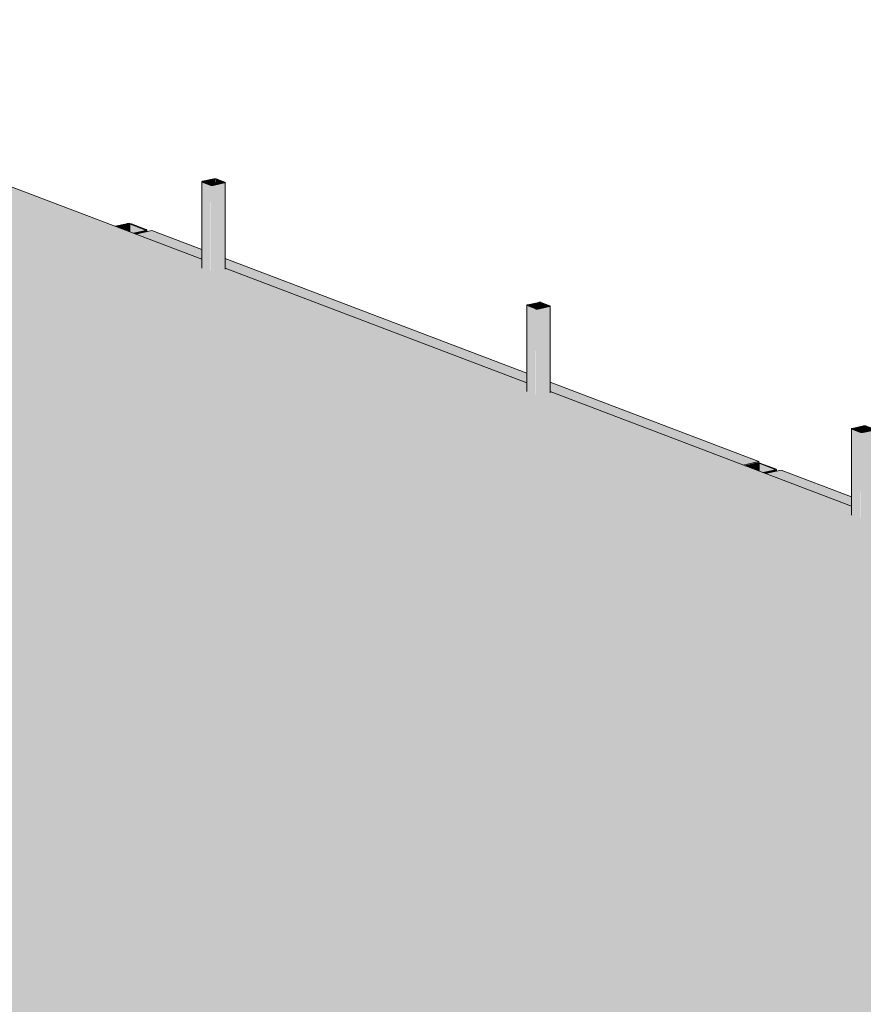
# Model space of a CAD drawing. Header units: millimetres. Extents: x -21927 to 108870, y -21057 to 20910.
# Tile 59 of 246: x 1656 to 5442, y 16090 to 20508. Entities that reach past the tile are written whole.
import ezdxf

# ---------------------------------------------------------------- set-up
doc = ezdxf.new("R2010")
doc.units = ezdxf.units.MM
for name, color, linetype, lineweight in [('23_vloeren', 2, 'Continuous', 18), ('28_hoofddraagconstructies - kolommen en liggers', 1, 'Continuous', 13), ('28_hoofddraagconstructies - kolommen en liggers - staal', 1, 'Continuous', 13)]:
    doc.layers.add(name, color=color, linetype=linetype, lineweight=lineweight)

# ---------------------------------------------------------------- blocks, each defined once
blk = doc.blocks.new('28_WSP_SC_staal - RHS v18-0 - SHSC 80x80x4 - S275-V95-3D - A')
at = {"layer": '28_hoofddraagconstructies - kolommen en liggers - staal'}
for points in [[(8306.9, 17178.2), (8305.9, 17562.2), (8305.4, 17561.3), (8305.9, 17178.8), (8306.7, 17178.4)], [(8345.8, 17163.5), (8345.8, 17546.9), (8306.9, 17561.7), (8306.9, 17178.2)], [(8310.9, 17562.1), (8310.1, 17563.8), (8309.6, 17562.3), (8310.1, 17562.4)], [(8351.1, 17546), (8355.2, 17547.1), (8355.2, 17547.5), (8361.7, 17549), (8361.7, 17575.3), (8310.9, 17563.8), (8312, 17561.7), (8347.3, 17547.2), (8347.3, 17546.5), (8349.1, 17546.2)], [(8353.2, 17162.5), (8357, 17162.9), (8357, 17546.5), (8349.1, 17546.2), (8345.8, 17546), (8347, 17163.1), (8352.8, 17162.5)], [(8357, 17162.9), (8407.9, 17173.2), (8407.9, 17557.8), (8357, 17546.5), (8357, 17195.7)], [(8361.7, 17549), (8367.3, 17550.2), (8366.6, 17575.3), (8361.7, 17575.3), (8361.7, 17557.8)], [(8367.3, 17550.2), (8406.2, 17558.7), (8406.2, 17560.3), (8367.3, 17575.1), (8367.3, 17557.8)], [(8407.9, 17173.2), (8410.9, 17175.2), (8410.4, 17558.7), (8407.9, 17557.8), (8407.9, 17176.4)]]:
    blk.add_hatch(color=154, dxfattribs=at).paths.add_polyline_path(points)
h = blk.add_hatch(color=154, dxfattribs=at)
h.paths.add_polyline_path([(8357, 17546.5), (8406.2, 17558.4), (8405.4, 17558.7), (8355.2, 17547.1)])
h.paths.add_polyline_path([(8345.8, 17546.9), (8347.3, 17548.2), (8310.1, 17562.4), (8306.9, 17561.7), (8310.9, 17560.2)])
h.paths.add_polyline_path([(8406.2, 17560.3), (8407.9, 17561.6), (8370.5, 17575.8), (8367.3, 17575.1)])
h.paths.add_polyline_path([(8310.9, 17564), (8361.7, 17575.3), (8359.3, 17576.2), (8308.4, 17564.9)])
for p, q in [((8305.3, 17563.1), (8305.3, 17175.6)), ((8306.9, 17561.7), (8345.8, 17546.9)), ((8359.3, 17576.2), (8308.4, 17564.9)), ((8349, 17547.6), (8310.1, 17562.4)), ((8310.9, 17564), (8361.7, 17575.3)), ((8405.4, 17558.7), (8354.6, 17547.4)), ((8357, 17546.5), (8407.9, 17557.8)), ((8367.3, 17575.1), (8406.2, 17560.3)), ((8409.4, 17561), (8370.5, 17575.8)), ((8411, 17171), (8411, 17559.6))]:
    blk.add_line(p, q, dxfattribs=at)
for points in [[(8308.4, 17564.9, 0), (8307, 17564.5, 0), (8305.9, 17564, 0), (8305.4, 17563.4, 0), (8305.4, 17562.8, 0), (8305.9, 17562.2, 0), (8306.9, 17561.7, 0)], [(8310.1, 17562.4, 0), (8309.6, 17562.6, 0), (8309.3, 17562.9, 0), (8309.3, 17563.2, 0), (8309.6, 17563.5, 0), (8310.1, 17563.8, 0), (8310.9, 17564, 0)], [(8345.8, 17546.9, 0), (8347.3, 17546.5, 0), (8349.1, 17546.2, 0), (8351.1, 17546, 0), (8353.2, 17546, 0), (8355.2, 17546.1, 0), (8357, 17546.5, 0)], [(8354.6, 17547.4, 0), (8353.7, 17547.2, 0), (8352.7, 17547.1, 0), (8351.6, 17547.1, 0), (8350.6, 17547.2, 0), (8349.7, 17547.4, 0), (8349, 17547.6, 0)], [(8370.5, 17575.8, 0), (8369, 17576.2, 0), (8367.2, 17576.5, 0), (8365.2, 17576.7, 0), (8363.1, 17576.7, 0), (8361.1, 17576.5, 0), (8359.3, 17576.2, 0)], [(8361.7, 17575.3, 0), (8362.6, 17575.5, 0), (8363.6, 17575.5, 0), (8364.7, 17575.5, 0), (8365.7, 17575.5, 0), (8366.6, 17575.3, 0), (8367.3, 17575.1, 0)], [(8406.2, 17560.3, 0), (8406.7, 17560.1, 0), (8407, 17559.8, 0), (8407, 17559.5, 0), (8406.7, 17559.2, 0), (8406.2, 17558.9, 0), (8405.4, 17558.7, 0)], [(8407.9, 17557.8, 0), (8409.4, 17558.2, 0), (8410.4, 17558.7, 0), (8410.9, 17559.3, 0), (8410.9, 17559.9, 0), (8410.4, 17560.5, 0), (8409.4, 17561, 0)]]:
    blk.add_polyline3d(points, dxfattribs=at)
blk = doc.blocks.new('28_WSP_SC_staal - RHS v18-0 - SHSC 80x80x4 - S275-V97-3D - A')
at = {"layer": '28_hoofddraagconstructies - kolommen en liggers - staal'}
for points in [[(2474.9, 19396.1), (2473.8, 19780), (2473.3, 19779.2), (2473.8, 19396.6), (2474.6, 19396.2)], [(2513.7, 19381.3), (2513.7, 19764.7), (2474.9, 19779.5), (2474.9, 19396.1), (2507, 19383.8)], [(2478.8, 19779.9), (2478, 19781.6), (2477.5, 19780.1), (2478, 19780.2)], [(2521.1, 19763.8), (2523.1, 19765), (2523.1, 19765.4), (2529.6, 19766.8), (2529.6, 19793.2), (2478.8, 19781.6), (2479.9, 19779.5), (2515.2, 19765.1), (2515.2, 19764.3), (2519, 19763.8)], [(2521.1, 19380.3), (2524.9, 19380.7), (2524.9, 19764.3), (2517, 19764), (2513.7, 19763.8), (2514.9, 19381), (2520.7, 19380.4)], [(2524.9, 19380.7), (2575.8, 19391.1), (2575.8, 19775.6), (2524.9, 19764.3), (2524.9, 19413.5)], [(2529.6, 19766.8), (2535.2, 19768), (2534.5, 19793.2), (2529.6, 19793.2), (2529.6, 19775.6)], [(2535.2, 19768), (2574.1, 19776.5), (2574.1, 19778.2), (2535.2, 19792.9), (2535.2, 19775.6)], [(2575.8, 19391.1), (2578.9, 19393), (2578.3, 19776.6), (2575.8, 19775.6), (2575.8, 19394.2)]]:
    blk.add_hatch(color=154, dxfattribs=at).paths.add_polyline_path(points)
h = blk.add_hatch(color=154, dxfattribs=at)
h.paths.add_polyline_path([(2524.9, 19764.3), (2574.1, 19776.2), (2573.4, 19776.5), (2523.1, 19765)])
h.paths.add_polyline_path([(2513.7, 19764.7), (2515.2, 19766.1), (2478, 19780.2), (2474.9, 19779.5), (2507, 19767.3)])
h.paths.add_polyline_path([(2574.1, 19778.2), (2575.8, 19779.4), (2538.4, 19793.7), (2535.2, 19792.9), (2538.4, 19791.7)])
h.paths.add_polyline_path([(2478.8, 19781.9), (2529.6, 19793.2), (2527.2, 19794.1), (2476.3, 19782.8)])
for p, q in [((2473.2, 19780.9), (2473.2, 19393.5)), ((2474.9, 19779.5), (2513.7, 19764.7)), ((2527.2, 19794.1), (2476.3, 19782.8)), ((2516.9, 19765.4), (2478, 19780.2)), ((2478.8, 19781.9), (2529.6, 19793.2)), ((2573.4, 19776.5), (2522.5, 19765.2)), ((2524.9, 19764.3), (2575.8, 19775.6)), ((2535.2, 19792.9), (2574.1, 19778.2)), ((2577.3, 19778.9), (2538.4, 19793.7)), ((2578.9, 19388.8), (2578.9, 19777.5))]:
    blk.add_line(p, q, dxfattribs=at)
for points in [[(2476.3, 19782.8, 0), (2474.9, 19782.3, 0), (2473.8, 19781.8, 0), (2473.3, 19781.2, 0), (2473.3, 19780.6, 0), (2473.8, 19780, 0), (2474.9, 19779.5, 0)], [(2478, 19780.2, 0), (2477.5, 19780.5, 0), (2477.2, 19780.8, 0), (2477.2, 19781.1, 0), (2477.5, 19781.4, 0), (2478, 19781.6, 0), (2478.8, 19781.9, 0)], [(2513.7, 19764.7, 0), (2515.2, 19764.3, 0), (2517, 19764, 0), (2519, 19763.8, 0), (2521.1, 19763.8, 0), (2523.1, 19764, 0), (2524.9, 19764.3, 0)], [(2522.5, 19765.2, 0), (2521.6, 19765.1, 0), (2520.6, 19765, 0), (2519.6, 19765, 0), (2518.5, 19765.1, 0), (2517.6, 19765.2, 0), (2516.9, 19765.4, 0)], [(2538.4, 19793.7, 0), (2536.9, 19794.1, 0), (2535.1, 19794.4, 0), (2533.1, 19794.5, 0), (2531, 19794.5, 0), (2529, 19794.4, 0), (2527.2, 19794.1, 0)], [(2529.6, 19793.2, 0), (2530.5, 19793.3, 0), (2531.5, 19793.4, 0), (2532.6, 19793.4, 0), (2533.6, 19793.3, 0), (2534.5, 19793.2, 0), (2535.2, 19792.9, 0)], [(2574.1, 19778.2, 0), (2574.6, 19777.9, 0), (2574.9, 19777.6, 0), (2574.9, 19777.3, 0), (2574.6, 19777, 0), (2574.1, 19776.7, 0), (2573.4, 19776.5, 0)], [(2575.8, 19775.6, 0), (2577.3, 19776, 0), (2578.3, 19776.6, 0), (2578.9, 19777.1, 0), (2578.9, 19777.8, 0), (2578.3, 19778.3, 0), (2577.3, 19778.9, 0)]]:
    blk.add_polyline3d(points, dxfattribs=at)

msp = doc.modelspace()

# ---------------------------------------------------------------- hatches: boundary and pattern name
at = {"layer": '23_vloeren'}
msp.add_hatch(color=256, dxfattribs=at).paths.add_polyline_path([(764.5, 13930.8), (1684.6, 14118.7), (1683.1, 14119.8), (1683.6, 14320.5), (1685.8, 14320.2), (1687, 14321.5), (1687.8, 14322.6), (1686.1, 14323.2), (1737, 14334.5), (1741.3, 14333.9), (1750, 14333.4), (1785.6, 14319), (1784.7, 14318.1), (1785.6, 14316.1), (1788.6, 14316.5), (1788.6, 14139.2), (3591, 14506.4), (3589.4, 14507.5), (3589.9, 14744.6), (3592.2, 14744.3), (3593.4, 14745.6), (3594.2, 14746.7), (3592.5, 14747.3), (3643.3, 14758.6), (3647.7, 14757.9), (3656.4, 14757.5), (3691.9, 14743.1), (3691, 14742.1), (3691.9, 14740.1), (3695, 14740.6), (3695, 14526.9), (5497.3, 14894.2), (5495.8, 14895.3), (5496.3, 15168.6), (5498.5, 15168.4), (5499.7, 15169.7), (5500.5, 15170.7), (5498.8, 15171.4), (5549.7, 15182.7), (5554, 15182), (5562.7, 15181.5), (5598.3, 15167.1), (5597.4, 15166.2), (5598.3, 15164.2), (5601.3, 15164.6), (5601.3, 14914.6), (7403.7, 15281.9), (7402.1, 15283), (7402.6, 15592.7), (7404.9, 15592.4), (7406.1, 15593.7), (7406.9, 15594.8), (7405.2, 15595.4), (7456, 15606.7), (7460.4, 15606), (7469.1, 15605.6), (7504.6, 15591.2), (7503.7, 15590.3), (7504.6, 15588.3), (7507.7, 15588.7), (7507.7, 15302.3), (8532.8, 15510.8), (5671.5, 16599), (8443.6, 17162.8), (8410.9, 17174.7), (8409.4, 17173.6), (8407.9, 17173.2), (8351.1, 17162.5), (8345.8, 17163.5), (8305.4, 17179.3), (8305.4, 17215.4), (6952.9, 17729.2), (6951.3, 17728.1), (6949.8, 17727.7), (6893.1, 17717), (6887.8, 17717.9), (6847.3, 17733.8), (6847.3, 17769.8), (5494.9, 18283.6), (5493.3, 18282.6), (5491.8, 18282.2), (5435.1, 18271.5), (5429.8, 18272.4), (5389.3, 18288.3), (5389.3, 18324.3), (4036.9, 18838.1), (4035.3, 18837), (4016.2, 18833), (3977.1, 18825.9), (3971.8, 18826.8), (3931.3, 18842.7), (3931.3, 18878.7), (2578.9, 19392.5), (2577.3, 19391.5), (2575.8, 19391.1), (2519, 19380.4), (2513.7, 19381.3), (2473.3, 19397.2), (2473.3, 19433.2), (1120.8, 19947), (1119.2, 19945.9), (1117.8, 19945.5), (1061, 19934.8), (1055.7, 19935.8), (1015.2, 19951.6), (1015.2, 19987.7), (-355.8, 20508.1), (-357.1, 20507.3), (-358.6, 20506.9), (-415.4, 20496.2), (-428.4, 20496.3), (-2286.6, 20118.3), (-2287.1, 20115.1), (-2289.7, 20114.2), (-2346.4, 20103.4), (-2359.4, 20103.5), (-4192.9, 19730.6), (-4193.5, 19727.3), (-4196, 19726.4), (-4252.8, 19715.7), (-4262.1, 19716.5), (-6099.3, 19342.9), (-6099.8, 19339.6), (-6102.4, 19338.7), (-6159.1, 19328), (-6172.1, 19328.1), (-8005.6, 18955.2), (-8006.2, 18951.9), (-8008.7, 18951), (-8065.5, 18940.3), (-8078.5, 18940.3), (-9912, 18567.4), (-9912.5, 18564.1), (-9915.1, 18563.3), (-9971.8, 18552.5), (-9984.8, 18552.6), (-10899.7, 18366.5), (744.9, 13938.3)])
at = {"layer": '28_hoofddraagconstructies - kolommen en liggers - staal'}
h = msp.add_hatch(color=154, dxfattribs=at)
h.paths.add_polyline_path([(2169.7, 19548.6), (2219.5, 19560.2), (2216.6, 19561.3), (2165.9, 19550.1), (2168.2, 19549.2)])
h.paths.add_polyline_path([(2220.4, 19559.9), (2223.3, 19560.7), (2219.5, 19560.7), (2220.2, 19560.1)])
h.paths.add_polyline_path([(2223.3, 19560.7), (2223.3, 19562), (2222, 19561.3)])
h.paths.add_polyline_path([(2223.3, 19566.3), (2157.4, 19591.4), (2152.4, 19590.3), (2219.5, 19565.5), (2223.3, 19566.3)])
h.paths.add_polyline_path([(2225.4, 19565.3), (2223.3, 19566.3), (2223.3, 19565), (2225.4, 19565.3)])
h.paths.add_polyline_path([(2225.4, 19561.8), (2226.4, 19564.1), (2225.4, 19565.3), (2225.4, 19564.1), (2220.2, 19563.2), (2225, 19561.9)])
h.paths.add_polyline_path([(2088.5, 19579.5), (2138.2, 19591.1), (2135.3, 19592.2), (2086.3, 19580.4)])
h.paths.add_polyline_path([(2154.5, 19592.2), (2150.9, 19592.8), (2149.9, 19591.4), (2152.4, 19591.8)])
h.paths.add_polyline_path([(2141.3, 19591.1), (2138.9, 19592.8), (2135.3, 19592.2), (2140.3, 19591.3)])
h.paths.add_polyline_path([(2142.9, 19593.1), (2141.3, 19592.1), (2143.7, 19591.3), (2143, 19592.8)])
h.paths.add_polyline_path([(2146.1, 19591.3), (2148.5, 19593), (2143.7, 19592.7), (2146.1, 19591.3)])
for points in [[(2139.2, 19560.3), (2139.2, 19590.8), (2088.5, 19579.5), (2136.3, 19561.3)], [(2152.4, 19555.2), (2152.4, 19590.3), (2146.1, 19591.3), (2139.2, 19590.8), (2140.1, 19559.9), (2152.4, 19555.2)], [(2165.9, 19550.1), (2218.3, 19561.9), (2218.3, 19565.2), (2152.4, 19590.3), (2152.4, 19555.2)], [(2177.4, 19545.7), (2220.4, 19555.2), (2220.4, 19559.9), (2169.7, 19548.6)], [(2220.4, 19555.2), (2226.4, 19556.6), (2225.4, 19561.8), (2220.4, 19559.9)], [(4964.1, 18486), (4964.1, 18516.5), (4913.4, 18505.2), (4961.2, 18487.1)], [(4977.3, 18480.9), (4977.3, 18516), (4971.1, 18517.1), (4964.1, 18516.5), (4965, 18485.6), (4977.3, 18481)], [(4990.8, 18475.8), (5043.2, 18487.6), (5043.2, 18490.9), (4977.3, 18516), (4977.3, 18480.9)], [(5002.4, 18471.4), (5045.3, 18481), (5045.3, 18485.6), (4994.7, 18474.4)], [(5045.3, 18481), (5051.3, 18482.3), (5050.3, 18487.5), (5045.3, 18485.6)]]:
    msp.add_hatch(color=154, dxfattribs=at).paths.add_polyline_path(points)
h = msp.add_hatch(color=154, dxfattribs=at)
h.paths.add_polyline_path([(4901.9, 18509.6), (4973, 18525.5), (4036.9, 18881.4), (4036.9, 18838.6), (4849, 18529.7)])
h.paths.add_polyline_path([(3931.3, 18878.7), (3931.3, 18921.6), (2578.9, 19435.9), (2578.9, 19393), (3677, 18975.4)])
h.paths.add_polyline_path([(2473.3, 19433.2), (2473.3, 19476.1), (2248.5, 19561.5), (2177.4, 19545.7), (2464.4, 19436.6)])
h = msp.add_hatch(color=154, dxfattribs=at)
h.paths.add_polyline_path([(2220.2, 19560), (2219.5, 19560.7), (2219.5, 19560.2)])
h.paths.add_polyline_path([(2220.2, 19561.4), (2219.5, 19564.6), (2218.3, 19564.6), (2218.7, 19561.8), (2219.8, 19561.5)])
h = msp.add_hatch(color=154, dxfattribs=at)
h.paths.add_polyline_path([(4968.6, 18517.1), (4971.1, 18517.1), (4967.9, 18518.6)])
h.paths.add_polyline_path([(4966.2, 18516.9), (4965.7, 18518), (4965.9, 18517.1)])
h.paths.add_polyline_path([(4909.6, 18506.7), (4968.6, 18518.9), (4973, 18518.9), (4973, 18525.5), (4903.6, 18509), (4907.1, 18507.7)])
h.paths.add_polyline_path([(4973, 18516.9), (4971.9, 18517.3), (4971.9, 18517)])
h = msp.add_hatch(color=154, dxfattribs=at)
h.paths.add_polyline_path([(4994.7, 18474.4), (5044.5, 18485.9), (5041.5, 18487.1), (4990.8, 18475.8), (4993.1, 18475)])
h.paths.add_polyline_path([(5045.3, 18485.6), (5048.2, 18486.5), (5044.5, 18486.4), (5045.1, 18485.8)])
h.paths.add_polyline_path([(5048.2, 18486.5), (5048.2, 18487.8), (5046.9, 18487.1)])
h.paths.add_polyline_path([(5048.2, 18492), (4982.3, 18517.1), (4977.3, 18516), (5044.5, 18491.2), (5048.2, 18492)])
h.paths.add_polyline_path([(5050.3, 18491), (5048.2, 18492), (5048.2, 18490.8), (5050.3, 18491)])
h.paths.add_polyline_path([(5050.3, 18487.5), (5051.3, 18489.9), (5050.3, 18491), (5050.3, 18489.8), (5045.1, 18488.9), (5050, 18487.6)])
h.paths.add_polyline_path([(4913.4, 18505.2), (4963.1, 18516.9), (4960.2, 18518), (4911.2, 18506.1), (4912.9, 18505.4)])
h.paths.add_polyline_path([(4979.4, 18518), (4975.6, 18518.4), (4975.6, 18517.3), (4977.3, 18517.6)])
h.paths.add_polyline_path([(4966.2, 18516.9), (4963.8, 18518.6), (4960.2, 18518), (4965.2, 18517.1)])
h.paths.add_polyline_path([(4971.1, 18517.1), (4973, 18518.8), (4968.6, 18518.4), (4971.1, 18517.1)])
h.paths.add_polyline_path([(4968.6, 18517.1), (4967.8, 18518.9), (4966.2, 18517.8)])
h = msp.add_hatch(color=154, dxfattribs=at)
h.paths.add_polyline_path([(7726.8, 17435.4), (7795.9, 17451.9), (6952.9, 17772.5), (6952.9, 17729.7), (7674.5, 17455.3)])
h.paths.add_polyline_path([(6847.3, 17769.8), (6847.3, 17812.7), (5494.9, 18327), (5494.9, 18284.1), (6657.1, 17842.1)])
h.paths.add_polyline_path([(5389.3, 18324.3), (5389.3, 18367.1), (5073.5, 18487.2), (5002.4, 18471.4), (5366.5, 18333)])
h = msp.add_hatch(color=154, dxfattribs=at)
h.paths.add_polyline_path([(5045.1, 18485.7), (5044.4, 18486.5), (5044.5, 18485.9)])
h.paths.add_polyline_path([(5045.1, 18487.2), (5044.5, 18490.3), (5043.2, 18490.3), (5043.6, 18487.5), (5044.8, 18487.2)])

# ---------------------------------------------------------------- linework, layer by layer
at = {"layer": '23_vloeren'}
for p, q in [((1120.1, 19947.8), (2473.3, 19433.2)), ((2578.1, 19393.3), (3931.3, 18878.7)), ((4036.1, 18838.9), (5389.3, 18324.3))]:
    msp.add_line(p, q, dxfattribs=at)
at = {"layer": '28_hoofddraagconstructies - kolommen en liggers - staal'}
for p, q in [((2135.3, 19592.2), (2084.7, 19581)), ((2088.5, 19579.5), (2139.2, 19590.8)), ((2152.4, 19590.3), (2218.3, 19565.2)), ((2223.3, 19566.3), (2157.4, 19591.4)), ((2216.6, 19561.3), (2165.9, 19550.1)), ((2169.7, 19548.6), (2220.4, 19559.9)), ((2177.4, 19545.7), (2248.5, 19561.5)), ((2226.6, 19557.7), (2226.6, 19563.5)), ((2248.5, 19561.5), (2473.3, 19476.1)), ((2578.7, 19436), (3931.3, 18921.6)), ((4036.7, 18881.5), (4973, 18525.5)), ((4973, 18525.5), (4901.9, 18509.6)), ((4960.2, 18518), (4909.6, 18506.7)), ((4913.4, 18505.2), (4964.1, 18516.5)), ((4973, 18518.8), (4973, 18525.5)), ((4977.3, 18516), (5043.2, 18490.9)), ((5048.2, 18492), (4982.3, 18517.1)), ((5041.5, 18487.1), (4990.8, 18475.8)), ((4994.7, 18474.4), (5045.3, 18485.6)), ((5002.4, 18471.4), (5073.5, 18487.2)), ((5051.5, 18483.4), (5051.5, 18489.3)), ((5073.5, 18487.2), (5389.3, 18367.1))]:
    msp.add_line(p, q, dxfattribs=at)
for points in [[(2157.4, 19591.4, 0), (2154.5, 19592.2, 0), (2150.9, 19592.8, 0), (2147, 19593.1, 0), (2142.9, 19593.1, 0), (2138.9, 19592.8, 0), (2135.3, 19592.2, 0)], [(2139.2, 19590.8, 0), (2141.3, 19591.1, 0), (2143.7, 19591.3, 0), (2146.1, 19591.3, 0), (2148.5, 19591.1, 0), (2150.7, 19590.8, 0), (2152.4, 19590.3, 0)], [(2218.3, 19565.2, 0), (2219.5, 19564.6, 0), (2220.2, 19563.9, 0), (2220.2, 19563.2, 0), (2219.5, 19562.5, 0), (2218.3, 19561.9, 0), (2216.6, 19561.3, 0)], [(2220.4, 19559.9, 0), (2223.3, 19560.7, 0), (2225.4, 19561.8, 0), (2226.4, 19562.9, 0), (2226.4, 19564.1, 0), (2225.4, 19565.3, 0), (2223.3, 19566.3, 0)], [(4982.3, 18517.1, 0), (4979.4, 18518, 0), (4975.9, 18518.6, 0), (4971.9, 18518.9, 0), (4967.8, 18518.9, 0), (4963.8, 18518.6, 0), (4960.2, 18518, 0)], [(4964.1, 18516.5, 0), (4966.2, 18516.9, 0), (4968.6, 18517.1, 0), (4971.1, 18517.1, 0), (4973.4, 18516.9, 0), (4975.6, 18516.5, 0), (4977.3, 18516, 0)], [(5043.2, 18490.9, 0), (5044.5, 18490.3, 0), (5045.1, 18489.6, 0), (5045.1, 18488.9, 0), (5044.5, 18488.2, 0), (5043.2, 18487.6, 0), (5041.5, 18487.1, 0)], [(5045.3, 18485.6, 0), (5048.2, 18486.5, 0), (5050.3, 18487.5, 0), (5051.3, 18488.7, 0), (5051.3, 18489.9, 0), (5050.3, 18491, 0), (5048.2, 18492, 0)]]:
    msp.add_polyline3d(points, dxfattribs=at)

# ---------------------------------------------------------------- block references
at = {"layer": '28_hoofddraagconstructies - kolommen en liggers'}
for name, p in [('28_WSP_SC_staal - RHS v18-0 - SHSC 80x80x4 - S275-V97-3D - A', (0, 0)), ('28_WSP_SC_staal - RHS v18-0 - SHSC 80x80x4 - S275-V97-3D - A', (1458, -554.5)), ('28_WSP_SC_staal - RHS v18-0 - SHSC 80x80x4 - S275-V95-3D - A', (-2916, 1108.9))]:
    msp.add_blockref(name, p, dxfattribs=at)

doc.saveas('drawing.dxf')
